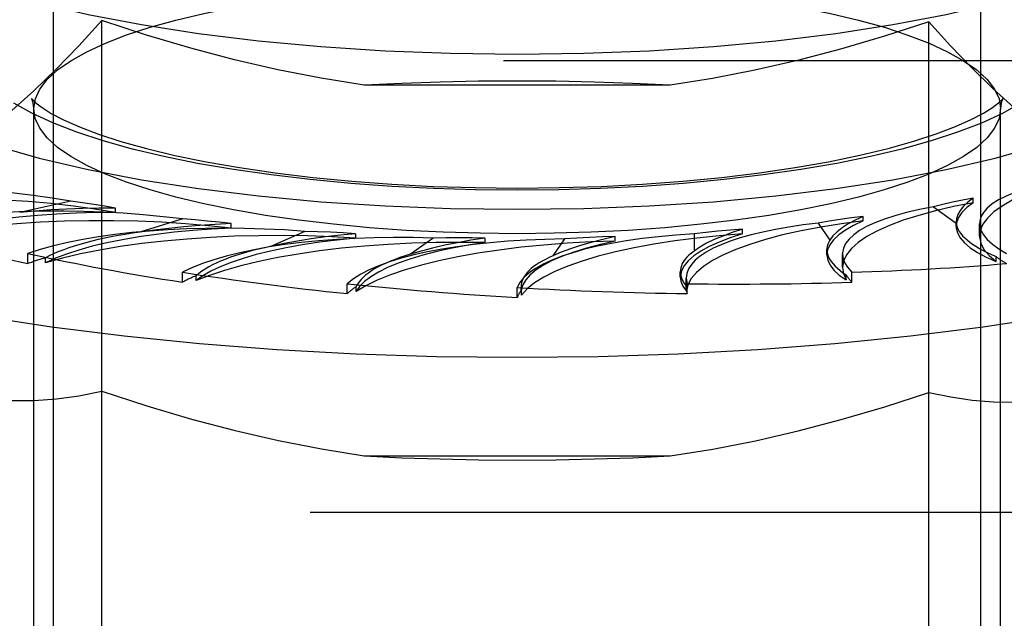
# Model space of a CAD drawing. Header units: inches. Extents: x 0 to 221, y 0 to 143.
# Tile 207 of 256: x 95.021 to 95.658, y 107.257 to 107.645. Entities that reach past the tile are written whole.
import ezdxf

# ---------------------------------------------------------------- set-up
doc = ezdxf.new("R2010")
doc.units = ezdxf.units.IN
doc.header["$LTSCALE"] = 12.142857
doc.header["$MEASUREMENT"] = 0
doc.linetypes.add('HIDDEN', pattern=[0.2, 0.1, -0.1])
doc.layers.add('DEFAULT_2', color=8, linetype='HIDDEN')

msp = doc.modelspace()

# ---------------------------------------------------------------- linework, layer by layer
at = {"layer": 'DEFAULT_2', "color": 8, "linetype": 'HIDDEN'}
for p, q in [((95.04322, 106.72415), (95.04322, 107.83593)), ((95.64322, 106.72415), (95.64322, 107.83593)), ((95.07439, 107.01158), (95.07439, 107.64394)), ((95.60959, 107.01158), (95.60959, 107.64311)), ((92.90572, 107.61816), (96.95922, 107.61816)), ((95.44222, 107.6021), (95.24422, 107.6021)), ((95.03047, 107.1342), (95.03047, 107.58693)), ((95.65597, 107.1342), (95.65597, 107.58693)), ((95.63822, 107.52603), (95.63822, 107.52895)), ((95.0544, 107.52694), (95.02131, 107.51976)), ((95.08331, 107.51967), (95.08331, 107.52259)), ((95.61254, 107.52341), (95.62731, 107.5129)), ((95.12681, 107.5155), (95.09905, 107.50694)), ((95.56706, 107.51428), (95.56706, 107.5172)), ((95.1582, 107.50959), (95.1582, 107.51252)), ((95.53805, 107.5129), (95.54555, 107.50189)), ((95.62728, 107.5137), (95.62731, 107.5129)), ((95.62728, 107.51077), (95.62728, 107.5137)), ((95.64236, 107.50453), (95.64236, 107.51264)), ((95.20579, 107.50749), (95.1842, 107.49781)), ((95.23871, 107.50304), (95.23871, 107.50596)), ((95.28895, 107.50315), (95.27418, 107.49265)), ((95.32239, 107.5002), (95.32239, 107.50312)), ((95.37376, 107.50261), (95.36627, 107.4916)), ((95.40671, 107.50117), (95.40671, 107.50409)), ((95.45765, 107.50589), (95.45765, 107.49472)), ((95.4891, 107.50591), (95.4891, 107.50883)), ((95.02659, 107.48665), (95.02659, 107.49308)), ((95.03807, 107.48721), (95.03807, 107.49042)), ((95.54356, 107.49236), (95.54356, 107.49565)), ((95.55371, 107.48402), (95.55371, 107.49297)), ((95.65305, 107.48791), (95.65305, 107.49113)), ((95.12663, 107.47457), (95.12663, 107.48101)), ((95.13542, 107.47559), (95.13542, 107.47881)), ((95.44876, 107.478), (95.44876, 107.48142)), ((95.45264, 107.47731), (95.45318, 107.47361)), ((95.45264, 107.47101), (95.45264, 107.47727)), ((95.5561, 107.47607), (95.5561, 107.47929)), ((95.55981, 107.47457), (95.55981, 107.48101)), ((95.23325, 107.46718), (95.23325, 107.47361)), ((95.23909, 107.46853), (95.23909, 107.47175)), ((95.34322, 107.46469), (95.34322, 107.47112)), ((95.34576, 107.47141), (95.34592, 107.46945)), ((95.34576, 107.46811), (95.34576, 107.47139)), ((95.45267, 107.47199), (95.45264, 107.47102)), ((95.45267, 107.46877), (95.45267, 107.47199)), ((95.45318, 107.46718), (95.45318, 107.47361)), ((95.34576, 107.46812), (95.34592, 107.46623)), ((95.34592, 107.46623), (95.34592, 107.46945)), ((95.24422, 107.36218), (95.44222, 107.36218)), ((92.78072, 107.32577), (96.92622, 107.32577))]:
    msp.add_line(p, q, dxfattribs=at)
for points in [[(94.90572, 107.73548), (94.90784, 107.72438), (94.91412, 107.71339), (94.92457, 107.70261), (94.93902, 107.69215), (94.95739, 107.6821), (94.97945, 107.67257), (95.00504, 107.66365), (95.03386, 107.65541), (95.06568, 107.64795), (95.10016, 107.64133), (95.13699, 107.63562), (95.17579, 107.63086), (95.21622, 107.62712), (95.25787, 107.62442), (95.30013, 107.6228), (95.34322, 107.62225)], [(95.34322, 107.62225), (95.3863, 107.6228), (95.42857, 107.62442), (95.47021, 107.62712), (95.51064, 107.63086), (95.54945, 107.63562), (95.58628, 107.64133), (95.62075, 107.64795), (95.65258, 107.65541), (95.6814, 107.66365), (95.70699, 107.67257), (95.72904, 107.6821), (95.74741, 107.69215), (95.76186, 107.70261), (95.77231, 107.71339), (95.7786, 107.72438), (95.78072, 107.73548)], [(95.03047, 107.58693), (95.03144, 107.5933), (95.03434, 107.59963), (95.03915, 107.60587), (95.04584, 107.612), (95.05439, 107.61798), (95.06472, 107.62376), (95.07677, 107.62932), (95.09046, 107.63461), (95.10568, 107.63959), (95.12237, 107.64425), (95.14044, 107.64856), (95.1598, 107.6525), (95.18037, 107.65604), (95.20199, 107.65916), (95.22449, 107.66182), (95.24768, 107.66401), (95.27135, 107.66571), (95.2953, 107.66692), (95.3193, 107.66764), (95.34322, 107.66788)], [(95.34322, 107.66788), (95.36716, 107.66764), (95.39117, 107.66692), (95.41513, 107.66571), (95.43881, 107.66401), (95.46201, 107.66181), (95.48451, 107.65915), (95.50612, 107.65603), (95.52669, 107.65249), (95.54604, 107.64855), (95.56411, 107.64424), (95.58079, 107.63958), (95.59601, 107.63459), (95.6097, 107.6293), (95.62175, 107.62375), (95.63207, 107.61796), (95.64061, 107.61199), (95.6473, 107.60586), (95.65211, 107.59961), (95.655, 107.59329), (95.65597, 107.58693)], [(95.07439, 107.64394), (95.05949, 107.62765), (95.04482, 107.61251), (95.03042, 107.59856), (95.01616, 107.58573), (95.00196, 107.57397), (94.98784, 107.5633)], [(95.24422, 107.6021), (95.21628, 107.6066), (95.18826, 107.61209), (95.16022, 107.61858), (95.13198, 107.62605), (95.10335, 107.63451), (95.07439, 107.64394)], [(95.60959, 107.64311), (95.5808, 107.6338), (95.55244, 107.62549), (95.52457, 107.61817), (95.497, 107.61183), (95.46952, 107.60648), (95.44222, 107.6021)], [(95.69177, 107.56526), (95.67825, 107.57584), (95.66469, 107.58736), (95.65112, 107.59983), (95.63745, 107.61326), (95.6236, 107.62769), (95.60959, 107.64311)], [(94.90572, 107.63502), (94.90784, 107.62392), (94.91412, 107.61293), (94.92457, 107.60215), (94.93902, 107.59169), (94.95739, 107.58165), (94.97945, 107.57211), (95.00504, 107.56319), (95.03386, 107.55495), (95.06568, 107.54749), (95.10016, 107.54087), (95.13699, 107.53516), (95.17579, 107.53041), (95.21622, 107.52667), (95.25787, 107.52396), (95.30013, 107.52234), (95.34322, 107.52179)], [(95.34322, 107.52179), (95.3863, 107.52234), (95.42857, 107.52396), (95.47021, 107.52667), (95.51064, 107.53041), (95.54945, 107.53516), (95.58628, 107.54087), (95.62075, 107.54749), (95.65258, 107.55495), (95.6814, 107.56319), (95.70699, 107.57211), (95.72904, 107.58165), (95.74741, 107.59169), (95.76186, 107.60215), (95.77231, 107.61293), (95.7786, 107.62392), (95.78072, 107.63502)], [(95.34322, 107.60481), (95.31814, 107.60463), (95.29328, 107.60412), (95.26864, 107.60328), (95.24422, 107.6021)], [(95.44222, 107.6021), (95.41779, 107.60328), (95.39315, 107.60412), (95.36829, 107.60463), (95.34322, 107.60481)], [(95.02932, 107.59273), (95.02921, 107.59298), (95.02894, 107.59347), (95.02972, 107.59257), (95.03194, 107.59052), (95.03586, 107.58757), (95.04176, 107.58389), (95.04975, 107.5797), (95.05995, 107.57517), (95.07233, 107.57046), (95.08683, 107.56573), (95.10337, 107.5611), (95.12176, 107.55667), (95.1419, 107.55252), (95.16358, 107.54873), (95.18664, 107.54534), (95.21089, 107.54241), (95.23615, 107.53996), (95.2622, 107.53803), (95.28887, 107.53663), (95.31593, 107.53579), (95.34322, 107.53551)], [(95.03047, 107.58693), (95.02999, 107.59078), (95.02932, 107.59273)], [(95.34322, 107.53551), (95.37052, 107.53579), (95.39761, 107.53663), (95.4243, 107.53803), (95.45039, 107.53997), (95.47567, 107.54242), (95.49994, 107.54536), (95.52303, 107.54876), (95.54474, 107.55256), (95.56489, 107.55672), (95.58331, 107.56116), (95.59985, 107.56581), (95.61436, 107.57055), (95.62674, 107.57527), (95.63691, 107.57982), (95.64487, 107.58401), (95.65072, 107.58767), (95.65459, 107.5906), (95.65676, 107.59261), (95.65714, 107.59304)], [(95.65714, 107.59304), (95.6575, 107.59348), (95.65722, 107.59296), (95.65643, 107.59076), (95.65597, 107.58693)], [(95.34322, 107.53415), (95.31615, 107.53441), (95.28917, 107.53523), (95.26216, 107.5366), (95.23547, 107.53852), (95.20932, 107.54099), (95.18395, 107.54399), (95.15959, 107.54751), (95.13639, 107.5515), (95.11458, 107.55594), (95.09421, 107.5608), (95.0754, 107.56605), (95.05824, 107.57167), (95.04281, 107.57764), (95.02922, 107.5839), (95.01759, 107.59042)], [(95.34322, 107.50599), (95.31928, 107.50623), (95.29526, 107.50695), (95.2713, 107.50816), (95.24762, 107.50986), (95.22443, 107.51205), (95.20192, 107.51472), (95.18031, 107.51784), (95.15974, 107.52138), (95.14039, 107.52532), (95.12233, 107.52963), (95.10564, 107.53429), (95.09042, 107.53928), (95.07674, 107.54456), (95.06469, 107.55012), (95.05436, 107.5559), (95.04582, 107.56188), (95.03913, 107.56801), (95.03433, 107.57426), (95.03143, 107.58058), (95.03047, 107.58693)], [(95.66882, 107.59041), (95.65718, 107.58388), (95.64359, 107.57762), (95.62816, 107.57166), (95.611, 107.56604), (95.59218, 107.56079), (95.57181, 107.55593), (95.54999, 107.55149), (95.52679, 107.5475), (95.50242, 107.54398), (95.47704, 107.54098), (95.45091, 107.53851), (95.42422, 107.53659), (95.39722, 107.53523), (95.37026, 107.53441), (95.34322, 107.53415)], [(95.65597, 107.58693), (95.655, 107.58057), (95.6521, 107.57424), (95.64729, 107.568), (95.64059, 107.56187), (95.63205, 107.55589), (95.62172, 107.5501), (95.60967, 107.54455), (95.59598, 107.53926), (95.58075, 107.53428), (95.56406, 107.52962), (95.54599, 107.52531), (95.52664, 107.52137), (95.50606, 107.51783), (95.48444, 107.51471), (95.46194, 107.51205), (95.43875, 107.50986), (95.41508, 107.50815), (95.39114, 107.50694), (95.36714, 107.50623), (95.34322, 107.50599)], [(95.70041, 107.5408), (95.68966, 107.53778), (95.67994, 107.53458), (95.6712, 107.53117), (95.66354, 107.5276), (95.65701, 107.52388), (95.65164, 107.52004), (95.64747, 107.5161), (95.64452, 107.51208), (95.64282, 107.50802), (95.64236, 107.50453)], [(95.08331, 107.51967), (95.06997, 107.52188), (95.05609, 107.52381), (95.04162, 107.52544), (95.02669, 107.52677), (95.0114, 107.52779), (94.99585, 107.5285), (94.98013, 107.52887), (94.96434, 107.52893), (94.94859, 107.52866), (94.93297, 107.52806), (94.91759, 107.52714), (94.90254, 107.52592), (94.88797, 107.52439), (94.87385, 107.52256)], [(95.63821, 107.52895), (95.63144, 107.52767), (95.62491, 107.52632), (95.61861, 107.5249), (95.61254, 107.52341)], [(95.63821, 107.52895), (95.63473, 107.52636), (95.63192, 107.52373), (95.62976, 107.52106), (95.62827, 107.51836), (95.62745, 107.51564), (95.62728, 107.5137)], [(94.75816, 107.52717), (94.76329, 107.52405), (94.78628, 107.51188), (94.81307, 107.50024), (94.84349, 107.48922), (94.87731, 107.47888), (94.91432, 107.4693), (94.95426, 107.46055), (94.99686, 107.45268), (95.04182, 107.44574), (95.08884, 107.43979), (95.1376, 107.43487), (95.18776, 107.431), (95.23899, 107.42823), (95.29092, 107.42655), (95.34322, 107.42599)], [(95.08329, 107.52259), (95.07269, 107.52255), (95.06219, 107.52234), (95.05175, 107.52195), (95.04144, 107.52139), (95.0313, 107.52066), (95.02131, 107.51976)], [(95.08329, 107.52259), (95.07632, 107.5238), (95.06919, 107.52493), (95.06188, 107.52598), (95.0544, 107.52694)], [(95.34322, 107.42599), (95.39551, 107.42655), (95.44745, 107.42823), (95.49867, 107.431), (95.54884, 107.43487), (95.5976, 107.43979), (95.64462, 107.44574), (95.68958, 107.45268), (95.73217, 107.46055), (95.77211, 107.4693), (95.80912, 107.47888), (95.84295, 107.48922), (95.87336, 107.50024), (95.90015, 107.51188), (95.92314, 107.52405), (95.92828, 107.52717)], [(95.63822, 107.52603), (95.62561, 107.52354), (95.61388, 107.52082), (95.603, 107.51786), (95.59306, 107.51469), (95.58413, 107.51132), (95.57626, 107.50778), (95.56951, 107.50408), (95.56391, 107.50026), (95.55951, 107.49634), (95.55633, 107.49234), (95.5544, 107.48828), (95.55371, 107.48402)], [(95.63822, 107.52603), (95.63408, 107.52288), (95.63093, 107.51968), (95.62874, 107.51642), (95.62753, 107.51312), (95.62728, 107.51078)], [(95.08331, 107.51967), (95.07046, 107.5196), (95.05776, 107.51927), (95.04517, 107.51869), (95.03279, 107.51785), (95.02069, 107.51677), (95.00896, 107.51545), (94.99767, 107.51389), (94.98687, 107.51212), (94.97664, 107.51013), (94.96704, 107.50794), (94.95817, 107.50557), (94.94999, 107.50302)], [(95.15818, 107.51252), (95.15051, 107.51339), (95.14272, 107.51418), (95.13482, 107.51489), (95.12681, 107.5155)], [(95.56705, 107.5172), (95.55953, 107.51624), (95.55219, 107.51521), (95.54503, 107.51409), (95.53805, 107.5129)], [(95.56705, 107.5172), (95.56189, 107.5148), (95.55735, 107.51234), (95.55344, 107.50981), (95.55016, 107.50722), (95.54753, 107.50458), (95.54555, 107.50189)], [(95.1582, 107.50959), (95.14358, 107.51118), (95.12862, 107.51245), (95.11327, 107.51341), (95.09768, 107.51405), (95.08193, 107.51436), (95.06615, 107.51436), (95.05041, 107.51402), (95.03483, 107.51337), (95.0195, 107.51239), (95.00452, 107.5111), (94.98998, 107.50951), (94.97598, 107.50762), (94.96267, 107.50546), (94.94999, 107.50302)], [(95.1582, 107.50959), (95.1456, 107.50895), (95.13331, 107.50805), (95.12129, 107.50691), (95.10966, 107.50553), (95.09848, 107.50393), (95.08781, 107.5021), (95.07773, 107.50006), (95.06829, 107.49782), (95.05955, 107.4954), (95.05157, 107.49282), (95.04442, 107.49009), (95.03807, 107.48721)], [(95.15818, 107.51252), (95.14777, 107.512), (95.13757, 107.51132), (95.12755, 107.51047), (95.11777, 107.50945), (95.10828, 107.50828), (95.09905, 107.50694)], [(95.56706, 107.51428), (95.55298, 107.5124), (95.5396, 107.51025), (95.5269, 107.50782), (95.51498, 107.50514), (95.50392, 107.50222), (95.4938, 107.49909), (95.48467, 107.49576), (95.4766, 107.49224), (95.46963, 107.48858), (95.46381, 107.48478), (95.45919, 107.48087), (95.45577, 107.47688), (95.4536, 107.47286), (95.45267, 107.46877)], [(95.56706, 107.51428), (95.56088, 107.51137), (95.55562, 107.50836), (95.55128, 107.50524), (95.54788, 107.50205), (95.54545, 107.4988), (95.54401, 107.49551), (95.54356, 107.49236)], [(95.62728, 107.51078), (95.62733, 107.50981), (95.62811, 107.5065), (95.62989, 107.50322), (95.63265, 107.49999), (95.63638, 107.49682), (95.64104, 107.49374), (95.64659, 107.49077), (95.65305, 107.48791)], [(95.23871, 107.50304), (95.22325, 107.50394), (95.20766, 107.50452), (95.1919, 107.50477), (95.17612, 107.5047), (95.1604, 107.50431), (95.14486, 107.50359), (95.12959, 107.50255), (95.11468, 107.50121), (95.10024, 107.49956), (95.08635, 107.49762), (95.0731, 107.49539), (95.06058, 107.49291), (95.04892, 107.49018), (95.03807, 107.48721)], [(95.23871, 107.50304), (95.22673, 107.50183), (95.21523, 107.5004), (95.20417, 107.49874), (95.19363, 107.49686), (95.1837, 107.49477), (95.17442, 107.49249), (95.16586, 107.49003), (95.15807, 107.48741), (95.15108, 107.48463), (95.14496, 107.48172), (95.13974, 107.47872), (95.13542, 107.47559)], [(95.23869, 107.50596), (95.22879, 107.50498), (95.2192, 107.50385), (95.20991, 107.50256), (95.20096, 107.50112), (95.19239, 107.49954), (95.1842, 107.49781)], [(95.23869, 107.50596), (95.23055, 107.50648), (95.22235, 107.50691), (95.2141, 107.50724), (95.20579, 107.50749)], [(95.32238, 107.50312), (95.31328, 107.50172), (95.3046, 107.50017), (95.29631, 107.49848), (95.28846, 107.49666), (95.28109, 107.49472), (95.27418, 107.49265)], [(95.32238, 107.50312), (95.31401, 107.50327), (95.30565, 107.50332), (95.2973, 107.50328), (95.28895, 107.50315)], [(95.4891, 107.50591), (95.47397, 107.50469), (95.45936, 107.50317), (95.44522, 107.50135), (95.43168, 107.49925), (95.41884, 107.49687), (95.40676, 107.49424), (95.39554, 107.49137), (95.38523, 107.48827), (95.37591, 107.48497), (95.36763, 107.4815), (95.36046, 107.47786), (95.35442, 107.47408), (95.34958, 107.47021), (95.34592, 107.46623)], [(95.4067, 107.50409), (95.39868, 107.50229), (95.39117, 107.50038), (95.38414, 107.49835), (95.37763, 107.4962), (95.37168, 107.49396), (95.36627, 107.4916)], [(95.4067, 107.50409), (95.39836, 107.50385), (95.3901, 107.50353), (95.3819, 107.50312), (95.37376, 107.50261)], [(95.4891, 107.50591), (95.48106, 107.50332), (95.47386, 107.50059), (95.46749, 107.49771), (95.462, 107.49472), (95.45744, 107.49163), (95.45381, 107.48845), (95.45115, 107.48522), (95.44947, 107.48193), (95.44878, 107.47863), (95.44876, 107.478)], [(95.48909, 107.50883), (95.4824, 107.5067), (95.47628, 107.50448), (95.47073, 107.50216), (95.46576, 107.49976), (95.4614, 107.49728), (95.45765, 107.49472)], [(95.48909, 107.50883), (95.48104, 107.50822), (95.47311, 107.50753), (95.46532, 107.50676), (95.45765, 107.50589)], [(95.64236, 107.50453), (95.64237, 107.50394), (95.64319, 107.49985), (95.64525, 107.4958), (95.64853, 107.49183), (95.65305, 107.48791)], [(95.32239, 107.5002), (95.30657, 107.50039), (95.29083, 107.50026), (95.27514, 107.4998), (95.25964, 107.49903), (95.24443, 107.49793), (95.2296, 107.49653), (95.21526, 107.49482), (95.20148, 107.49282), (95.18837, 107.49055), (95.17599, 107.48801), (95.16444, 107.48523), (95.15377, 107.48222), (95.14411, 107.47901), (95.13542, 107.47559)], [(95.40671, 107.50117), (95.391, 107.50065), (95.37559, 107.49981), (95.36044, 107.49865), (95.3457, 107.49719), (95.33145, 107.49543), (95.31779, 107.49338), (95.30481, 107.49105), (95.29259, 107.48847), (95.2812, 107.48564), (95.27071, 107.48258), (95.2612, 107.47932), (95.25272, 107.47588), (95.24536, 107.47228), (95.23909, 107.46853)], [(95.32239, 107.5002), (95.31141, 107.49848), (95.30104, 107.49655), (95.29126, 107.49441), (95.28215, 107.49209), (95.27377, 107.48959), (95.26616, 107.48692), (95.25938, 107.48412), (95.25347, 107.48118), (95.24845, 107.47813), (95.24437, 107.475), (95.24125, 107.4718), (95.23909, 107.46853)], [(95.40671, 107.50117), (95.39705, 107.49897), (95.38813, 107.49661), (95.37993, 107.49407), (95.37252, 107.49137), (95.36595, 107.48853), (95.36024, 107.48556), (95.35545, 107.48249), (95.35159, 107.47934), (95.3487, 107.47611), (95.34678, 107.47284), (95.34586, 107.46955), (95.34576, 107.46812)], [(95.54356, 107.49236), (95.54411, 107.48889), (95.54566, 107.4856), (95.54818, 107.48236), (95.55165, 107.47918), (95.5561, 107.47607)], [(95.55371, 107.48402), (95.55427, 107.48014), (95.5561, 107.47607)], [(95.44876, 107.478), (95.44909, 107.47532), (95.45038, 107.47204), (95.45267, 107.46877)], [(94.98784, 107.40098), (95.00209, 107.39898), (95.01637, 107.39801), (95.03066, 107.39807), (95.04505, 107.39912), (95.05964, 107.4011), (95.07439, 107.40402)], [(95.07439, 107.40402), (95.10363, 107.3945), (95.13242, 107.386), (95.1607, 107.37853), (95.18867, 107.37208), (95.21653, 107.36662), (95.24422, 107.36218)], [(95.44222, 107.36218), (95.46977, 107.3666), (95.49739, 107.372), (95.52504, 107.37836), (95.55287, 107.38569), (95.58107, 107.39396), (95.60959, 107.40319)], [(95.60959, 107.40319), (95.62373, 107.40031), (95.63766, 107.39829), (95.65135, 107.39713), (95.66488, 107.39685), (95.67837, 107.39748), (95.69177, 107.39902)], [(95.24422, 107.36218), (95.26864, 107.361), (95.29328, 107.36016), (95.31814, 107.35965), (95.34322, 107.35947)], [(95.34322, 107.35947), (95.36829, 107.35965), (95.39315, 107.36016), (95.41779, 107.361), (95.44222, 107.36218)]]:
    msp.add_lwpolyline(points, dxfattribs=at)
for centre, major_axis, ratio, start_param, end_param in [((94.96964, 107.47575), (0.19813, -0.0082), 0.303155, 1.141337, 2.181188), ((95.8405, 107.50261), (0.19813, -0.01059), 0.228952, 2.537288, 3.577139), ((95.07444, 107.4612), (0.19812, -0.00973), 0.295767, 1.317842, 2.357693), ((95.75185, 107.4821), (0.19812, -0.01155), 0.238051, 2.364387, 3.404238), ((95.34322, 107.63502), (0.63319, -0.0311), 0.295767, -2.254403, -2.07987), ((95.1874, 107.45159), (0.19812, -0.01094), 0.287262, 1.493713, 2.533564), ((95.65078, 107.46588), (0.19812, -0.01216), 0.247786, 2.191191, 3.156582), ((95.79157, 107.50461), (0.16427, -0.00957), 0.238051, -3.10906, -2.560013), ((95.18383, 107.46143), (0.16427, -0.00807), 0.295767, 2.127581, 2.676628), ((95.3051, 107.4472), (0.19812, -0.0118), 0.277915, 1.66894, 2.708791), ((95.42396, 107.44816), (0.19812, -0.0123), 0.268018, 1.843553, 2.883404), ((95.54036, 107.45446), (0.19812, -0.01242), 0.257874, 2.01761, 3.057461), ((95.29213, 107.45666), (0.16427, -0.00907), 0.287262, 2.303451, 2.852499), ((95.70785, 107.4862), (0.16427, -0.01008), 0.247786, 3.000929, 3.549977), ((95.34322, 107.63502), (0.63318, -0.03497), 0.287262, -2.078532, -1.903999), ((95.1874, 107.44513), (0.19812, -0.00973), 0.295767, 2.438948, 2.532226), ((95.40198, 107.45684), (0.16427, -0.00979), 0.277915, 2.478678, 3.027726), ((95.51005, 107.46194), (0.16427, -0.0102), 0.268018, 2.653291, 3.158088), ((95.61305, 107.47183), (0.16427, -0.0103), 0.257874, 2.827348, 3.376395), ((95.8405, 107.49616), (0.19812, -0.01155), 0.238051, -2.797693, -2.704414), ((95.34322, 107.63502), (0.6332, -0.0369), 0.238051, -1.207858, -1.033325), ((95.34322, 107.63502), (0.63317, -0.03773), 0.277915, -1.903305, -1.728772), ((95.3051, 107.44074), (0.19812, -0.01094), 0.287262, 2.614819, 2.708097), ((95.75185, 107.47564), (0.19812, -0.01216), 0.247786, -2.970889, -2.87761), ((95.34322, 107.63502), (0.63317, -0.03931), 0.268018, -1.728692, -1.554159), ((95.42396, 107.4417), (0.19812, -0.0118), 0.277915, 2.790046, 2.883324), ((95.34322, 107.63502), (0.63318, -0.03969), 0.257874, -1.554635, -1.380102), ((95.65078, 107.45943), (0.19812, -0.01242), 0.257874, -3.12546, -3.051192), ((95.34322, 107.63502), (0.63319, -0.03887), 0.247786, -1.381054, -1.206521), ((95.54036, 107.448), (0.19812, -0.0123), 0.268018, 2.964658, 3.057937)]:
    msp.add_ellipse(centre, major_axis=major_axis, ratio=ratio, start_param=start_param, end_param=end_param, dxfattribs=at)

doc.saveas('drawing.dxf')
